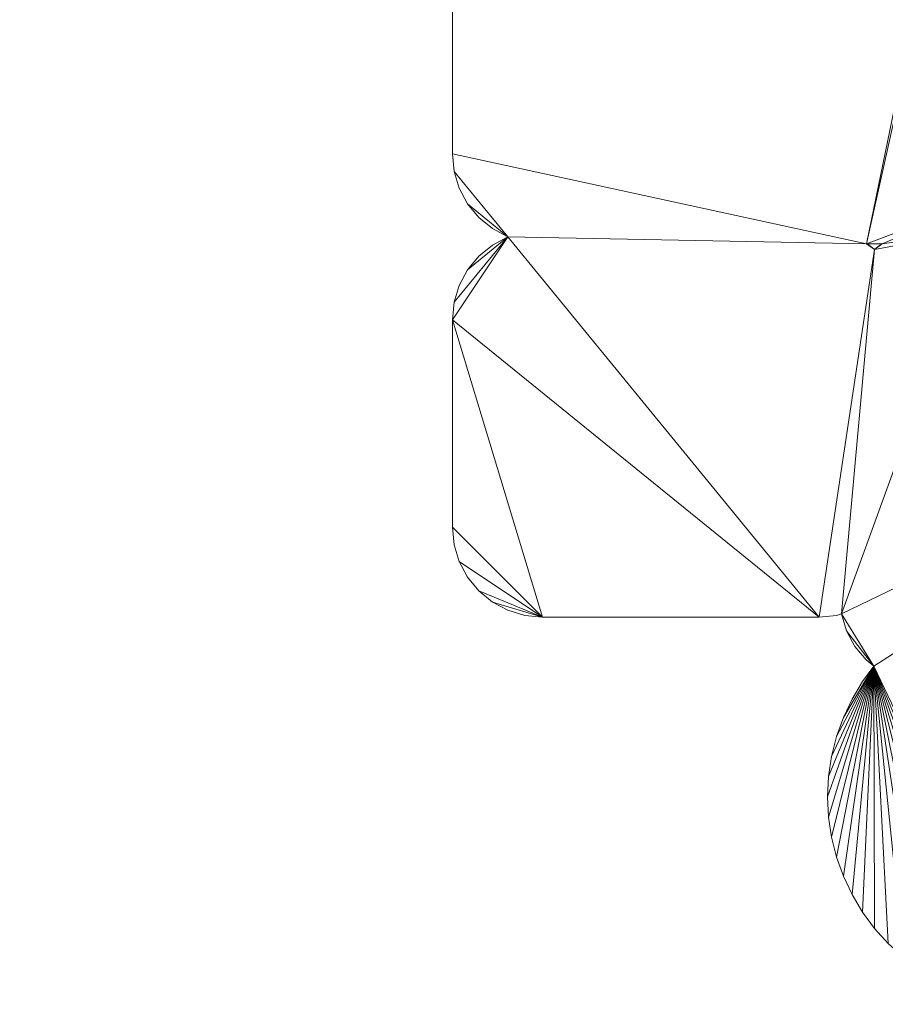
# Model space of a CAD drawing. Header units: millimetres. Extents: x -38221 to 49500, y -52000 to 43639.
# Tile 5 of 17: x 37161 to 43417, y -30500 to -23381. Entities that reach past the tile are written whole.
import ezdxf

# ---------------------------------------------------------------- set-up
doc = ezdxf.new("R2010")
doc.units = ezdxf.units.MM
doc.layers.add('A-MASS-____-OTLN', color=70, linetype='Continuous', lineweight=9)

msp = doc.modelspace()

# ---------------------------------------------------------------- meshes
at = {"layer": 'A-MASS-____-OTLN', "transparency": 33554560}
mesh = msp.add_polyface(dxfattribs=at)
corners = [(21875.3, -14693.2, 3200), (18886.6, -14693.2, 3200), (22096, -11025.3, 3200), (25662.8, -7458.5, 3200), (25662.8, -14873, 3200), (25675.3, -14999.8, 3200), (25712.3, -15121.7, 3200), (25772.3, -15234.1, 3200), (25853.2, -15332.6, 3200), (25951.7, -15413.4, 3200), (26064.1, -15473.5, 3200), (26186, -15510.5, 3200), (26312.8, -15523, 3200), (34058.8, -15523, 3200), (34185.6, -15510.5, 3200), (34307.5, -15473.5, 3200), (34419.9, -15413.4, 3200), (34518.4, -15332.6, 3200), (34599.2, -15234.1, 3200), (34659.3, -15121.7, 3200), (34696.3, -14999.8, 3200), (34708.8, -14873, 3200), (34708.8, -10585.9, 3200), (34732, -10593, 3200), (34858.8, -10605.4, 3200), (37687.2, -10605.4, 3200), (37814, -10593, 3200), (37935.9, -10556, 3200), (38048.3, -10495.9, 3200), (38146.8, -10415.1, 3200), (38227.7, -10316.6, 3200), (38287.7, -10204.2, 3200), (38324.7, -10082.3, 3200), (38337.2, -9955.4, 3200), (38337.2, -7458.5, 3200), (41904, -11025.3, 3200), (45191.4, -14782.3, 3200), (45574.1, -15803, 3200), (45484.9, -15811.8, 3200), (45363, -15848.8, 3200), (45250.6, -15908.8, 3200), (45211.7, -15940.7, 3200), (45172.9, -15908.8, 3200), (45060.5, -15848.8, 3200), (44938.6, -15811.8, 3200), (44811.7, -15799.3, 3200), (40938.8, -15799.3, 3200), (40812, -15811.8, 3200), (40690, -15848.8, 3200), (40577.6, -15908.8, 3200), (40479.1, -15989.7, 3200), (40398.3, -16088.2, 3200), (40338.2, -16200.6, 3200), (40301.3, -16322.5, 3200), (40288.8, -16449.3, 3200), (40288.8, -20322.3, 3200), (40301.3, -20449.1, 3200), (40338.2, -20571, 3200), (40398.3, -20683.4, 3200), (40479.1, -20781.9, 3200), (40577.6, -20862.7, 3200), (40689, -20922.3, 3200), (40577.6, -20981.8, 3200), (40479.1, -21062.7, 3200), (40398.3, -21161.2, 3200), (40338.2, -21273.5, 3200), (40301.3, -21395.5, 3200), (40288.8, -21522.3, 3200), (40288.8, -24350.7, 3200), (40301.3, -24477.5, 3200), (40338.2, -24599.4, 3200), (40398.3, -24711.8, 3200), (40479.1, -24810.3, 3200), (40577.6, -24891.2, 3200), (40689, -24950.7, 3200), (40577.6, -25010.2, 3200), (40479.1, -25091.1, 3200), (40398.3, -25189.6, 3200), (40338.2, -25302, 3200), (40301.3, -25423.9, 3200), (40288.8, -25550.7, 3200), (40288.8, -27050.7, 3200), (40301.3, -27177.5, 3200), (40338.2, -27299.4, 3200), (40398.3, -27411.8, 3200), (40479.1, -27510.3, 3200), (40577.6, -27591.2, 3200), (40690, -27651.2, 3200), (40812, -27688.2, 3200), (40938.8, -27700.7, 3200), (42938.8, -27700.7, 3200), (43065.6, -27688.2, 3200), (43101.2, -27677.4, 3200), (43138.2, -27799.4, 3200), (43198.3, -27911.8, 3200), (43279.1, -28010.3, 3200), (43334.8, -28056, 3200), (43252.8, -28166.6, 3200), (43177.1, -28292.9, 3200), (43114.2, -28426, 3200), (43064.6, -28564.6, 3200), (43028.8, -28707.4, 3200), (43007.2, -28853, 3200), (43000, -29000, 3200), (43007.2, -29147, 3200), (43028.8, -29292.6, 3200), (43064.6, -29435.4, 3200), (43114.2, -29574, 3200), (43177.1, -29707.1, 3200), (43252.8, -29833.4, 3200), (43340.5, -29951.6, 3200), (43439.3, -30060.7, 3200), (43548.4, -30159.5, 3200), (43666.6, -30247.2, 3200), (43792.9, -30322.9, 3200), (43926, -30385.8, 3200), (44064.6, -30435.4, 3200), (44207.4, -30471.2, 3200), (44353, -30492.8, 3200), (44500, -30500, 3200), (47000, -30500, 3200), (47143.9, -30493.1, 3200), (47286.5, -30472.4, 3200), (47426.4, -30438.1, 3200), (47562.4, -30390.6, 3200), (47693.2, -30330.2, 3200), (47817.6, -30257.6, 3200), (47934.5, -30173.3, 3200), (48042.7, -30078.3, 3200), (48141.4, -29973.3, 3200), (48229.5, -29859.3, 3200), (48306.2, -29737.4, 3200), (48371, -29608.7, 3200), (48423, -29474.3, 3200), (49423, -26474.3, 3200), (49465.6, -26319.3, 3200), (49491.4, -26160.6, 3200), (49500, -26000, 3200), (49500, -18000, 3200), (49494, -17865.6, 3200), (49475.9, -17732.4, 3200), (49446, -17601.2, 3200), (49404.5, -17473.3, 3200), (47904.5, -13473.3, 3200), (47851.5, -13349.2, 3200), (47787.5, -13230.3, 3200), (47713.1, -13117.7, 3200), (47628.9, -13012.2, 3200), (44128.9, -9012.2, 3200), (44060.7, -8939.3, 3200), (40060.7, -4939.3, 3200), (39962.5, -4849.5, 3200), (39856.7, -4768.7, 3200), (39744.2, -4697.6, 3200), (36244.2, -2697.6, 3200), (36118.3, -2633.3, 3200), (35986.8, -2581.2, 3200), (35851, -2541.7, 3200), (35712.1, -2515.1, 3200), (32212.1, -2015.1, 3200), (32070.9, -2001.7, 3200), (31929.1, -2001.7, 3200), (31787.9, -2015.1, 3200), (28287.9, -2515.1, 3200), (28149, -2541.7, 3200), (28013.2, -2581.2, 3200), (27881.7, -2633.3, 3200), (27755.8, -2697.6, 3200), (24255.8, -4697.6, 3200), (24143.3, -4768.7, 3200), (24037.5, -4849.5, 3200), (23939.3, -4939.3, 3200), (19939.3, -8939.3, 3200), (19871.1, -9012.2, 3200), (16371.1, -13012.2, 3200), (16286.9, -13117.7, 3200), (16212.5, -13230.3, 3200), (16148.5, -13349.2, 3200), (16095.5, -13473.3, 3200), (14595.5, -17473.3, 3200), (14554, -17601.2, 3200), (14524.1, -17732.4, 3200), (14506, -17865.6, 3200), (14500, -18000, 3200), (14500, -26000, 3200), (14508.6, -26160.6, 3200), (14534.4, -26319.3, 3200), (14577, -26474.3, 3200), (15577, -29474.3, 3200), (15629, -29608.7, 3200), (15693.8, -29737.4, 3200), (15770.5, -29859.3, 3200), (15858.6, -29973.3, 3200), (15957.3, -30078.3, 3200), (16065.5, -30173.3, 3200), (16182.4, -30257.6, 3200), (16306.8, -30330.2, 3200), (16437.6, -30390.6, 3200), (16573.6, -30438.1, 3200), (16713.5, -30472.4, 3200), (16856.1, -30493.1, 3200), (17000, -30500, 3200), (19500, -30500, 3200), (19647, -30492.8, 3200), (19792.6, -30471.2, 3200), (19935.4, -30435.4, 3200), (20074, -30385.8, 3200), (20207.1, -30322.9, 3200), (20333.4, -30247.2, 3200), (20451.6, -30159.5, 3200), (20560.7, -30060.7, 3200), (20659.5, -29951.6, 3200), (20747.2, -29833.4, 3200), (20822.9, -29707.1, 3200), (20885.8, -29574, 3200), (20935.4, -29435.4, 3200), (20971.2, -29292.6, 3200), (20992.8, -29147, 3200), (21000, -29000, 3200), (20992.8, -28853, 3200), (20979.1, -28760.8, 3200), (20989.4, -28656.8, 3200), (20989.4, -25192.7, 3200), (20976.9, -25065.9, 3200), (20939.9, -24943.9, 3200), (20879.8, -24831.6, 3200), (20799, -24733.1, 3200), (20700.5, -24652.2, 3200), (20588.1, -24592.2, 3200), (20466.2, -24555.2, 3200), (20339.4, -24542.7, 3200), (19668, -24542.7, 3200), (19685.9, -24533.1, 3200), (19784.4, -24452.3, 3200), (19865.2, -24353.8, 3200), (19925.3, -24241.4, 3200), (19948.3, -24165.6, 3200), (19997.9, -24180.7, 3200), (20124.7, -24193.2, 3200), (22124.7, -24193.2, 3200), (22251.6, -24180.7, 3200), (22373.5, -24143.7, 3200), (22485.9, -24083.7, 3200), (22584.4, -24002.8, 3200), (22665.2, -23904.3, 3200), (22725.3, -23791.9, 3200), (22762.3, -23670, 3200), (22774.7, -23543.2, 3200), (22774.7, -21543.2, 3200), (22762.3, -21416.4, 3200), (22725.3, -21294.5, 3200), (22665.2, -21182.1, 3200), (22584.4, -21083.6, 3200), (22485.9, -21002.7, 3200), (22373.5, -20942.7, 3200), (22251.6, -20905.7, 3200), (22203.9, -20901, 3200), (22236.4, -20883.7, 3200), (22334.9, -20802.8, 3200), (22415.7, -20704.3, 3200), (22475.8, -20591.9, 3200), (22512.8, -20470, 3200), (22525.3, -20343.2, 3200), (22525.3, -15343.2, 3200), (22512.8, -15216.4, 3200), (22475.8, -15094.5, 3200), (22415.7, -14982.1, 3200), (22334.9, -14883.6, 3200), (22236.4, -14802.7, 3200), (22124, -14742.7, 3200), (22002.1, -14705.7, 3200), (19724.7, -21034.7, 3200), (19685.9, -21002.7, 3200), (19668, -20993.2, 3200), (19781.5, -20993.2, 3200), (19763.6, -21002.7, 3200), (45611.7, -19548.8, 3200), (46500, -19548.8, 3200), (46500, -20872.3, 3200), (45155, -20872.3, 3200), (45172.9, -20862.7, 3200), (45271.4, -20781.9, 3200), (45352.2, -20683.4, 3200), (45412.3, -20571, 3200), (45449.3, -20449.1, 3200), (45461.7, -20322.3, 3200), (45461.7, -19529.3, 3200), (45484.9, -19536.3, 3200), (44567.2, -24621.8, 3200), (46500, -24621.8, 3200), (46500, -25756.6, 3200), (46388.8, -26090.3, 3200), (46388.8, -25550.7, 3200), (46376.3, -25423.9, 3200), (46339.3, -25302, 3200), (46279.2, -25189.6, 3200), (46198.4, -25091.1, 3200), (46099.9, -25010.2, 3200), (45987.5, -24950.2, 3200), (45865.6, -24913.2, 3200), (45738.8, -24900.7, 3200), (44110.5, -24900.7, 3200), (44128.3, -24891.2, 3200), (44226.8, -24810.3, 3200), (44307.6, -24711.8, 3200), (44367.7, -24599.4, 3200), (44371.1, -24588.3, 3200), (44440.4, -24609.3, 3200), (43395.5, -25000.7, 3200), (43377.6, -25010.2, 3200), (43338.8, -25042.2, 3200), (43299.9, -25010.2, 3200), (43282, -25000.7, 3200), (44206.1, -20981.8, 3200), (44167.2, -21013.7, 3200), (44128.3, -20981.8, 3200), (44110.5, -20972.3, 3200), (44223.9, -20972.3, 3200), (32000, -5015.2, 3200), (35004.4, -5444.4, 3200), (36811.4, -6477, 3200), (34858.8, -6477, 3200), (34732, -6489.5, 3200), (34610, -6526.5, 3200), (34497.6, -6586.6, 3200), (34458.8, -6618.5, 3200), (34419.9, -6586.6, 3200), (34307.5, -6526.5, 3200), (34185.6, -6489.5, 3200), (34058.8, -6477, 3200), (27188.6, -6477, 3200), (28995.6, -5444.4, 3200)]
mesh.append_faces([[corners[k] for k in face] for face in [(193, 191, 192), (236, 233, 234, 235), (96, 93, 94, 95), (312, 310, 311), (130, 128, 129), (63, 61, 62), (33, 30, 31, 32)]], dxfattribs={"vtx0": -1})
mesh.append_faces([[corners[k] for k in face] for face in [(184, 273, 183), (173, 2, 172), (155, 158, 154), (329, 325, 328), (116, 96, 115), (306, 301, 304, 305)]], dxfattribs={"vtx0": -1, "vtx1": -1})
mesh.append_faces([[corners[k] for k in face] for face in [(179, 273, 1), (4, 22, 330, 3), (308, 301, 306, 312), (290, 134, 137, 289), (92, 291, 301), (67, 316, 61), (55, 61, 316, 54), (285, 317, 279, 284), (314, 312, 306), (45, 286, 41, 44), (277, 142, 37)]], dxfattribs={"vtx0": -1, "vtx1": -1, "vtx2": -1})
mesh.append_faces([[corners[k] for k in face] for face in [(231, 273, 184, 187), (273, 231, 236, 271), (256, 274, 238, 248), (3, 330, 168, 171), (24, 321, 325, 22), (312, 74, 90, 310), (310, 92, 301, 308), (153, 320, 34, 150)]], dxfattribs={"vtx0": -1, "vtx1": -1, "vtx2": -1, "vtx3": -1})
mesh.append_faces([[corners[k] for k in face] for face in [(247, 239, 242, 243), (274, 256, 262, 263), (1, 174, 178, 179), (22, 325, 329, 330), (319, 154, 158, 159), (74, 312, 68, 69), (312, 316, 67, 68), (286, 54, 316, 317), (279, 314, 288, 289)]], dxfattribs={"vtx0": -1, "vtx1": -1, "vtx3": -1})
mesh.append_faces([[corners[k] for k in face] for face in [(221, 201, 202, 220), (231, 221, 222), (220, 216, 217), (248, 238, 239, 247), (4, 8, 9), (3, 171, 172, 2), (13, 21, 22, 12), (325, 321, 322), (24, 320, 321), (154, 319, 320, 153), (291, 119, 120), (132, 126, 127, 131), (131, 127, 128, 130), (133, 125, 126, 132), (292, 297, 298), (291, 133, 134, 290), (33, 29, 30), (143, 36, 37, 142), (36, 147, 148)]], dxfattribs={"vtx0": -1, "vtx2": -1})
mesh.append_faces([[corners[k] for k in face] for face in [(188, 200, 201, 221), (231, 187, 188, 221), (1, 273, 274, 263), (4, 11, 12, 22), (163, 166, 167, 331), (320, 24, 25, 33), (25, 28, 29, 33), (74, 79, 80, 90), (96, 118, 119, 291), (41, 276, 277, 37), (143, 146, 147, 36)]], dxfattribs={"vtx0": -1, "vtx2": -1, "vtx3": -1})
mesh.append_faces([[corners[k] for k in face] for face in [(188, 197, 198, 199), (220, 202, 203, 204), (220, 208, 209, 210), (220, 210, 211, 212), (220, 212, 213, 214), (220, 214, 215, 216), (256, 260, 261, 262), (263, 270, 0, 1), (21, 13, 14, 15), (21, 15, 16, 17), (21, 17, 18, 19), (96, 101, 102, 103), (96, 103, 104, 105), (96, 99, 100, 101), (96, 105, 106, 107), (96, 109, 110, 111), (96, 113, 114, 115), (133, 121, 122, 123), (133, 123, 124, 125), (292, 295, 296, 297), (74, 69, 70, 71), (61, 55, 56, 57), (61, 57, 58, 59), (279, 281, 282, 283)]], dxfattribs={"vtx0": -1, "vtx3": -1})
mesh.append_faces([[corners[k] for k in face] for face in [(272, 273, 271), (226, 227, 224, 225), (98, 99, 96, 97), (76, 77, 74, 75)]], dxfattribs={"vtx1": -1})
mesh.append_faces([[corners[k] for k in face] for face in [(196, 197, 188, 195), (205, 206, 220, 204), (207, 208, 220, 206), (199, 200, 188), (188, 189, 195), (230, 231, 222, 229), (252, 253, 256, 251), (259, 260, 256, 258), (243, 244, 247), (250, 251, 256, 249), (248, 249, 256), (267, 268, 263, 266), (10, 11, 4, 9), (7, 8, 4, 6), (174, 175, 178), (269, 270, 263, 268), (108, 109, 96, 107), (84, 85, 89, 83), (78, 79, 74, 77), (85, 86, 89), (117, 118, 96, 116), (112, 113, 96, 111), (66, 67, 61, 65), (64, 65, 61, 63), (33, 34, 320), (50, 51, 54, 49), (48, 49, 54, 47), (285, 286, 317), (283, 284, 279), (45, 46, 286), (141, 142, 138), (137, 138, 278)]], dxfattribs={"vtx1": -1, "vtx2": -1})
mesh.append_faces([[corners[k] for k in face] for face in [(179, 180, 183, 273), (318, 319, 159, 162), (92, 93, 96, 291), (120, 121, 133, 291), (46, 47, 54, 286), (277, 278, 138, 142), (278, 279, 289, 137)]], dxfattribs={"vtx1": -1, "vtx2": -1, "vtx3": -1})
mesh.append_faces([[corners[k] for k in face] for face in [(194, 195, 189, 190), (190, 191, 193, 194), (227, 228, 223, 224), (228, 229, 222, 223), (1, 2, 173, 174), (167, 168, 330, 331), (331, 318, 162, 163), (89, 90, 80, 81), (300, 301, 291, 292), (149, 150, 34, 35), (148, 149, 35, 36)]], dxfattribs={"vtx1": -1, "vtx3": -1})
mesh.append_faces([[corners[k] for k in face] for face in [(185, 186, 187, 184), (218, 219, 220, 217), (254, 255, 256, 253), (256, 257, 258), (245, 246, 247, 244), (181, 182, 183, 180), (4, 5, 6), (176, 177, 178, 175), (323, 324, 325, 322), (19, 20, 21), (22, 23, 24), (156, 157, 158, 155), (87, 88, 89, 86), (72, 73, 74, 71), (308, 309, 310), (59, 60, 61), (151, 152, 153, 150), (52, 53, 54, 51), (279, 280, 281), (37, 38, 39)]], dxfattribs={"vtx2": -1})
mesh.append_faces([[corners[k] for k in face] for face in [(231, 232, 233, 236), (274, 275, 271, 238), (236, 237, 238, 271), (81, 82, 83, 89), (90, 91, 92, 310), (298, 299, 300, 292), (314, 315, 316, 312), (306, 307, 288, 314), (317, 313, 314, 279), (286, 287, 276, 41), (39, 40, 41, 37)]], dxfattribs={"vtx2": -1, "vtx3": -1})
mesh.append_faces([[corners[k] for k in face] for face in [(239, 240, 241, 242), (263, 264, 265, 266), (168, 169, 170, 171), (325, 326, 327, 328), (25, 26, 27, 28), (163, 164, 165, 166), (159, 160, 161, 162), (134, 135, 136, 137), (292, 293, 294, 295), (301, 302, 303, 304), (41, 42, 43, 44), (138, 139, 140, 141), (143, 144, 145, 146)]], dxfattribs={"vtx3": -1})
mesh = msp.add_polyface(dxfattribs=at)
corners = [(21875.3, -14693.2), (22002.1, -14705.7), (22124, -14742.7), (22236.4, -14802.7), (22334.9, -14883.6), (22415.7, -14982.1), (22475.8, -15094.5), (22512.8, -15216.4), (22525.3, -15343.2), (22525.3, -20343.2), (22512.8, -20470), (22475.8, -20591.9), (22415.7, -20704.3), (22334.9, -20802.8), (22236.4, -20883.7), (22203.9, -20901), (22251.6, -20905.7), (22373.5, -20942.7), (22485.9, -21002.7), (22584.4, -21083.6), (22665.2, -21182.1), (22725.3, -21294.5), (22762.3, -21416.4), (22774.7, -21543.2), (22774.7, -23543.2), (22762.3, -23670), (22725.3, -23791.9), (22665.2, -23904.3), (22584.4, -24002.8), (22485.9, -24083.7), (22373.5, -24143.7), (22251.6, -24180.7), (22124.7, -24193.2), (20124.7, -24193.2), (19997.9, -24180.7), (19948.3, -24165.6), (19925.3, -24241.4), (19865.2, -24353.8), (19784.4, -24452.3), (19685.9, -24533.1), (19668, -24542.7), (20339.4, -24542.7), (20466.2, -24555.2), (20588.1, -24592.2), (20700.5, -24652.2), (20799, -24733.1), (20879.8, -24831.6), (20939.9, -24943.9), (20976.9, -25065.9), (20989.4, -25192.7), (20989.4, -28656.8), (20979.1, -28760.8), (20992.8, -28853), (21000, -29000), (20992.8, -29147), (20971.2, -29292.6), (20935.4, -29435.4), (20885.8, -29574), (20822.9, -29707.1), (20747.2, -29833.4), (20659.5, -29951.6), (20560.7, -30060.7), (20451.6, -30159.5), (20333.4, -30247.2), (20207.1, -30322.9), (20074, -30385.8), (19935.4, -30435.4), (19792.6, -30471.2), (19647, -30492.8), (19500, -30500), (17000, -30500), (16856.1, -30493.1), (16713.5, -30472.4), (16573.6, -30438.1), (16437.6, -30390.6), (16306.8, -30330.2), (16182.4, -30257.6), (16065.5, -30173.3), (15957.3, -30078.3), (15858.6, -29973.3), (15770.5, -29859.3), (15693.8, -29737.4), (15629, -29608.7), (15577, -29474.3), (14577, -26474.3), (14534.4, -26319.3), (14508.6, -26160.6), (14500, -26000), (14500, -18000), (14506, -17865.6), (14524.1, -17732.4), (14554, -17601.2), (14595.5, -17473.3), (16095.5, -13473.3), (16148.5, -13349.2), (16212.5, -13230.3), (16286.9, -13117.7), (16371.1, -13012.2), (19871.1, -9012.2), (19939.3, -8939.3), (23939.3, -4939.3), (24037.5, -4849.5), (24143.3, -4768.7), (24255.8, -4697.6), (27755.8, -2697.6), (27881.7, -2633.3), (28013.2, -2581.2), (28149, -2541.7), (28287.9, -2515.1), (31787.9, -2015.1), (31929.1, -2001.7), (32070.9, -2001.7), (32212.1, -2015.1), (35712.1, -2515.1), (35851, -2541.7), (35986.8, -2581.2), (36118.3, -2633.3), (36244.2, -2697.6), (39744.2, -4697.6), (39856.7, -4768.7), (39962.5, -4849.5), (40060.7, -4939.3), (44060.7, -8939.3), (44128.9, -9012.2), (47628.9, -13012.2), (47713.1, -13117.7), (47787.5, -13230.3), (47851.5, -13349.2), (47904.5, -13473.3), (49404.5, -17473.3), (49446, -17601.2), (49475.9, -17732.4), (49494, -17865.6), (49500, -18000), (49500, -26000), (49491.4, -26160.6), (49465.6, -26319.3), (49423, -26474.3), (48423, -29474.3), (48371, -29608.7), (48306.2, -29737.4), (48229.5, -29859.3), (48141.4, -29973.3), (48042.7, -30078.3), (47934.5, -30173.3), (47817.6, -30257.6), (47693.2, -30330.2), (47562.4, -30390.6), (47426.4, -30438.1), (47286.5, -30472.4), (47143.9, -30493.1), (47000, -30500), (44500, -30500), (44353, -30492.8), (44207.4, -30471.2), (44064.6, -30435.4), (43926, -30385.8), (43792.9, -30322.9), (43666.6, -30247.2), (43548.4, -30159.5), (43439.3, -30060.7), (43340.5, -29951.6), (43252.8, -29833.4), (43177.1, -29707.1), (43114.2, -29574), (43064.6, -29435.4), (43028.8, -29292.6), (43007.2, -29147), (43000, -29000), (43007.2, -28853), (43028.8, -28707.4), (43064.6, -28564.6), (43114.2, -28426), (43177.1, -28292.9), (43252.8, -28166.6), (43334.8, -28056), (43279.1, -28010.3), (43198.3, -27911.8), (43138.2, -27799.4), (43101.2, -27677.4), (43065.6, -27688.2), (42938.8, -27700.7), (40938.8, -27700.7), (40812, -27688.2), (40690, -27651.2), (40577.6, -27591.2), (40479.1, -27510.3), (40398.3, -27411.8), (40338.2, -27299.4), (40301.3, -27177.5), (40288.8, -27050.7), (40288.8, -25550.7), (40301.3, -25423.9), (40338.2, -25302), (40398.3, -25189.6), (40479.1, -25091.1), (40577.6, -25010.2), (40689, -24950.7), (40577.6, -24891.2), (40479.1, -24810.3), (40398.3, -24711.8), (40338.2, -24599.4), (40301.3, -24477.5), (40288.8, -24350.7), (40288.8, -21522.3), (40301.3, -21395.5), (40338.2, -21273.5), (40398.3, -21161.2), (40479.1, -21062.7), (40577.6, -20981.8), (40689, -20922.3), (40577.6, -20862.7), (40479.1, -20781.9), (40398.3, -20683.4), (40338.2, -20571), (40301.3, -20449.1), (40288.8, -20322.3), (40288.8, -16449.3), (40301.3, -16322.5), (40338.2, -16200.6), (40398.3, -16088.2), (40479.1, -15989.7), (40577.6, -15908.8), (40690, -15848.8), (40812, -15811.8), (40938.8, -15799.3), (44811.7, -15799.3), (44938.6, -15811.8), (45060.5, -15848.8), (45172.9, -15908.8), (45211.7, -15940.7), (45250.6, -15908.8), (45363, -15848.8), (45484.9, -15811.8), (45574.1, -15803), (45191.4, -14782.3), (41904, -11025.3), (38337.2, -7458.5), (38337.2, -9955.4), (38324.7, -10082.3), (38287.7, -10204.2), (38227.7, -10316.6), (38146.8, -10415.1), (38048.3, -10495.9), (37935.9, -10556), (37814, -10593), (37687.2, -10605.4), (34858.8, -10605.4), (34732, -10593), (34708.8, -10585.9), (34708.8, -14873), (34696.3, -14999.8), (34659.3, -15121.7), (34599.2, -15234.1), (34518.4, -15332.6), (34419.9, -15413.4), (34307.5, -15473.5), (34185.6, -15510.5), (34058.8, -15523), (26312.8, -15523), (26186, -15510.5), (26064.1, -15473.5), (25951.7, -15413.4), (25853.2, -15332.6), (25772.3, -15234.1), (25712.3, -15121.7), (25675.3, -14999.8), (25662.8, -14873), (25662.8, -7458.5), (22096, -11025.3), (18886.6, -14693.2), (19724.7, -21034.7), (19763.6, -21002.7), (19781.5, -20993.2), (19668, -20993.2), (19685.9, -21002.7), (45611.7, -19548.8), (45484.9, -19536.3), (45461.7, -19529.3), (45461.7, -20322.3), (45449.3, -20449.1), (45412.3, -20571), (45352.2, -20683.4), (45271.4, -20781.9), (45172.9, -20862.7), (45155, -20872.3), (46500, -20872.3), (46500, -19548.8), (44567.2, -24621.8), (44440.4, -24609.3), (44371.1, -24588.3), (44367.7, -24599.4), (44307.6, -24711.8), (44226.8, -24810.3), (44128.3, -24891.2), (44110.5, -24900.7), (45738.8, -24900.7), (45865.6, -24913.2), (45987.5, -24950.2), (46099.9, -25010.2), (46198.4, -25091.1), (46279.2, -25189.6), (46339.3, -25302), (46376.3, -25423.9), (46388.8, -25550.7), (46388.8, -26090.3), (46500, -25756.6), (46500, -24621.8), (43395.5, -25000.7), (43282, -25000.7), (43299.9, -25010.2), (43338.8, -25042.2), (43377.6, -25010.2), (44206.1, -20981.8), (44223.9, -20972.3), (44110.5, -20972.3), (44128.3, -20981.8), (44167.2, -21013.7), (32000, -5015.2), (28995.6, -5444.4), (27188.6, -6477), (34058.8, -6477), (34185.6, -6489.5), (34307.5, -6526.5), (34419.9, -6586.6), (34458.8, -6618.5), (34497.6, -6586.6), (34610, -6526.5), (34732, -6489.5), (34858.8, -6477), (36811.4, -6477), (35004.4, -5444.4)]
mesh.append_faces([[corners[k] for k in face] for face in [(298, 296, 297), (175, 172, 173, 174), (285, 282, 283, 284), (232, 230, 231), (210, 207, 208, 209), (80, 78, 79), (246, 244, 245), (103, 100, 101, 102)]], dxfattribs={"vtx0": -1})
mesh.append_faces([[corners[k] for k in face] for face in [(179, 175, 178), (172, 175, 171), (192, 197, 191), (124, 235, 123), (66, 51, 65), (40, 35, 38, 39), (262, 267, 261), (105, 108, 104), (98, 270, 97)]], dxfattribs={"vtx0": -1, "vtx1": -1})
mesh.append_faces([[corners[k] for k in face] for face in [(305, 138, 151), (203, 309, 197, 202), (295, 179, 311), (285, 288, 317), (234, 129, 287), (286, 134, 307), (204, 315, 309, 203), (216, 315, 210, 215), (217, 278, 315, 216), (118, 237, 330, 117), (273, 15, 33), (329, 247, 325, 328), (321, 325, 249, 320), (92, 270, 274), (93, 97, 270, 92)]], dxfattribs={"vtx0": -1, "vtx1": -1, "vtx2": -1})
mesh.append_faces([[corners[k] for k in face] for face in [(308, 290, 295, 311), (179, 295, 305, 175), (309, 311, 181, 197), (274, 35, 40, 87), (103, 320, 268, 100)]], dxfattribs={"vtx0": -1, "vtx1": -1, "vtx2": -1, "vtx3": -1})
mesh.append_faces([[corners[k] for k in face] for face in [(134, 137, 306, 307), (230, 278, 226, 227), (210, 315, 204, 205), (237, 118, 121, 122), (320, 249, 267, 268)]], dxfattribs={"vtx0": -1, "vtx1": -1, "vtx3": -1})
mesh.append_faces([[corners[k] for k in face] for face in [(175, 156, 157), (296, 304, 305, 295), (182, 190, 191), (236, 122, 123, 235), (122, 236, 237), (217, 224, 225), (69, 50, 51, 68), (49, 42, 43, 48), (44, 47, 48, 43), (82, 76, 77, 81), (81, 77, 78, 80), (83, 75, 76, 82), (274, 87, 88), (258, 249, 250, 257), (330, 246, 247, 329), (325, 321, 322), (273, 8, 9), (320, 103, 104, 319), (93, 96, 97)]], dxfattribs={"vtx0": -1, "vtx2": -1})
mesh.append_faces([[corners[k] for k in face] for face in [(305, 151, 152, 175), (290, 308, 309, 317), (330, 237, 238, 246), (238, 241, 242, 246), (40, 49, 50, 83), (15, 22, 23, 33), (24, 28, 29, 32), (50, 69, 70, 83), (40, 83, 84, 87), (117, 330, 331, 113), (249, 258, 259, 267), (88, 91, 92, 274)]], dxfattribs={"vtx0": -1, "vtx2": -1, "vtx3": -1})
mesh.append_faces([[corners[k] for k in face] for face in [(138, 145, 146, 147), (138, 147, 148, 149), (138, 149, 150, 151), (175, 154, 155, 156), (175, 159, 160, 161), (175, 161, 162, 163), (175, 163, 164, 165), (175, 169, 170, 171), (285, 280, 281, 282), (197, 200, 201, 202), (210, 205, 206, 207), (217, 222, 223, 224), (51, 55, 56, 57), (51, 57, 58, 59), (51, 59, 60, 61), (15, 10, 11, 12), (51, 63, 64, 65), (83, 71, 72, 73), (83, 73, 74, 75), (267, 259, 260, 261)]], dxfattribs={"vtx0": -1, "vtx3": -1})
mesh.append_faces([[corners[k] for k in face] for face in [(184, 185, 182, 183), (219, 220, 217, 218), (52, 53, 51), (17, 18, 15, 16)]], dxfattribs={"vtx1": -1})
mesh.append_faces([[corners[k] for k in face] for face in [(153, 154, 175, 152), (158, 159, 175, 157), (138, 139, 145), (300, 301, 304, 299), (166, 167, 175, 165), (168, 169, 175, 167), (185, 186, 182), (187, 188, 182, 186), (193, 194, 197, 192), (214, 215, 210, 213), (221, 222, 217, 220), (54, 55, 51, 53), (27, 28, 24, 26), (21, 22, 15, 20), (19, 20, 15, 18), (67, 68, 51, 66), (62, 63, 51, 61), (70, 71, 83), (41, 42, 49, 40), (243, 244, 246, 242), (254, 255, 250, 253), (256, 257, 250, 255), (116, 117, 113), (263, 264, 267, 262), (4, 5, 8, 3), (2, 3, 8, 1), (0, 1, 8, 270)]], dxfattribs={"vtx1": -1, "vtx2": -1})
mesh.append_faces([[corners[k] for k in face] for face in [(298, 299, 304, 296), (181, 182, 191, 197), (287, 276, 230, 234), (279, 280, 285, 314), (129, 130, 133, 287), (124, 125, 128, 235), (225, 226, 278, 217), (9, 10, 15, 273), (273, 274, 270, 8), (318, 319, 109, 112), (108, 109, 319, 104)]], dxfattribs={"vtx1": -1, "vtx2": -1, "vtx3": -1})
mesh.append_faces([[corners[k] for k in face] for face in [(143, 144, 140, 141), (144, 145, 139, 140), (137, 138, 305, 306), (133, 134, 286, 287), (285, 286, 307, 288), (278, 279, 314, 315), (128, 129, 234, 235), (32, 33, 23, 24), (112, 113, 331, 318), (99, 100, 268, 269), (98, 99, 269, 270)]], dxfattribs={"vtx1": -1, "vtx3": -1})
mesh.append_faces([[corners[k] for k in face] for face in [(141, 142, 143), (135, 136, 137, 134), (302, 303, 304, 301), (293, 294, 295, 292), (311, 312, 308), (309, 310, 311), (195, 196, 197, 194), (131, 132, 133, 130), (126, 127, 128, 125), (228, 229, 230, 227), (30, 31, 32, 29), (45, 46, 47, 44), (24, 25, 26), (13, 14, 15, 12), (323, 324, 325, 322), (106, 107, 108, 105), (265, 266, 267, 264), (6, 7, 8, 5)]], dxfattribs={"vtx2": -1})
mesh.append_faces([[corners[k] for k in face] for face in [(179, 180, 181, 311), (188, 189, 190, 182), (276, 277, 278, 230), (288, 289, 290, 317), (290, 291, 292, 295), (317, 313, 314, 285), (232, 233, 234, 230), (315, 316, 317, 309), (33, 34, 35, 271), (271, 272, 273, 33), (274, 275, 271, 35), (247, 248, 249, 325)]], dxfattribs={"vtx2": -1, "vtx3": -1})
mesh.append_faces([[corners[k] for k in face] for face in [(175, 176, 177, 178), (197, 198, 199, 200), (210, 211, 212, 213), (238, 239, 240, 241), (118, 119, 120, 121), (35, 36, 37, 38), (84, 85, 86, 87), (250, 251, 252, 253), (325, 326, 327, 328), (113, 114, 115, 116), (109, 110, 111, 112), (88, 89, 90, 91), (93, 94, 95, 96)]], dxfattribs={"vtx3": -1})
mesh = msp.add_polyface(dxfattribs=at)
corners = [(40288.8, -24350.7, 3200), (40288.8, -21522.3, 3200), (40288.8, -21522.3), (40288.8, -24350.7)]
mesh.append_faces([[corners[k] for k in face] for face in [(0, 1, 2, 3)]])
mesh = msp.add_polyface(dxfattribs=at)
corners = [(40301.3, -24477.5, 3200), (40288.8, -24350.7, 3200), (40288.8, -24350.7), (40301.3, -24477.5)]
mesh.append_faces([[corners[k] for k in face] for face in [(3, 0, 1, 2)]])
mesh = msp.add_polyface(dxfattribs=at)
corners = [(40338.2, -24599.4, 3200), (40301.3, -24477.5, 3200), (40301.3, -24477.5), (40338.2, -24599.4)]
mesh.append_faces([[corners[k] for k in face] for face in [(3, 0, 1, 2)]])
mesh = msp.add_polyface(dxfattribs=at)
corners = [(40398.3, -24711.8, 3200), (40338.2, -24599.4, 3200), (40338.2, -24599.4), (40398.3, -24711.8)]
mesh.append_faces([[corners[k] for k in face] for face in [(3, 0, 1, 2)]])
mesh = msp.add_polyface(dxfattribs=at)
corners = [(40479.1, -24810.3, 3200), (40398.3, -24711.8, 3200), (40398.3, -24711.8), (40479.1, -24810.3)]
mesh.append_faces([[corners[k] for k in face] for face in [(0, 1, 2, 3)]])
mesh = msp.add_polyface(dxfattribs=at)
corners = [(40577.6, -24891.2, 3200), (40479.1, -24810.3, 3200), (40479.1, -24810.3), (40577.6, -24891.2)]
mesh.append_faces([[corners[k] for k in face] for face in [(3, 0, 1, 2)]])
mesh = msp.add_polyface(dxfattribs=at)
corners = [(40689, -24950.7, 3200), (40577.6, -24891.2, 3200), (40577.6, -24891.2), (40689, -24950.7)]
mesh.append_faces([[corners[k] for k in face] for face in [(0, 1, 2, 3)]])
mesh = msp.add_polyface(dxfattribs=at)
corners = [(40577.6, -25010.2, 3200), (40689, -24950.7, 3200), (40689, -24950.7), (40577.6, -25010.2)]
mesh.append_faces([[corners[k] for k in face] for face in [(0, 1, 2, 3)]])
mesh = msp.add_polyface(dxfattribs=at)
corners = [(40479.1, -25091.1, 3200), (40577.6, -25010.2, 3200), (40577.6, -25010.2), (40479.1, -25091.1)]
mesh.append_faces([[corners[k] for k in face] for face in [(0, 1, 2, 3)]])
mesh = msp.add_polyface(dxfattribs=at)
corners = [(43282, -25000.7, 3200), (43299.9, -25010.2, 3200), (43299.9, -25010.2), (43282, -25000.7)]
mesh.append_faces([[corners[k] for k in face] for face in [(3, 0, 1, 2)]])
mesh = msp.add_polyface(dxfattribs=at)
corners = [(43395.5, -25000.7, 3200), (43282, -25000.7, 3200), (43282, -25000.7), (43395.5, -25000.7)]
mesh.append_faces([[corners[k] for k in face] for face in [(0, 1, 2, 3)]])
mesh = msp.add_polyface(dxfattribs=at)
corners = [(43299.9, -25010.2, 3200), (43338.8, -25042.2, 3200), (43338.8, -25042.2), (43299.9, -25010.2)]
mesh.append_faces([[corners[k] for k in face] for face in [(0, 1, 2, 3)]])
mesh = msp.add_polyface(dxfattribs=at)
corners = [(43338.8, -25042.2, 3200), (43377.6, -25010.2, 3200), (43377.6, -25010.2), (43338.8, -25042.2)]
mesh.append_faces([[corners[k] for k in face] for face in [(0, 1, 2, 3)]])
mesh = msp.add_polyface(dxfattribs=at)
corners = [(43377.6, -25010.2, 3200), (43395.5, -25000.7, 3200), (43395.5, -25000.7), (43377.6, -25010.2)]
mesh.append_faces([[corners[k] for k in face] for face in [(3, 0, 1, 2)]])
mesh = msp.add_polyface(dxfattribs=at)
corners = [(40398.3, -25189.6, 3200), (40479.1, -25091.1, 3200), (40479.1, -25091.1), (40398.3, -25189.6)]
mesh.append_faces([[corners[k] for k in face] for face in [(0, 1, 2, 3)]])
mesh = msp.add_polyface(dxfattribs=at)
corners = [(40338.2, -25302, 3200), (40398.3, -25189.6, 3200), (40398.3, -25189.6), (40338.2, -25302)]
mesh.append_faces([[corners[k] for k in face] for face in [(3, 0, 1, 2)]])
mesh = msp.add_polyface(dxfattribs=at)
corners = [(40301.3, -25423.9, 3200), (40338.2, -25302, 3200), (40338.2, -25302), (40301.3, -25423.9)]
mesh.append_faces([[corners[k] for k in face] for face in [(3, 0, 1, 2)]])
mesh = msp.add_polyface(dxfattribs=at)
corners = [(40288.8, -25550.7, 3200), (40301.3, -25423.9, 3200), (40301.3, -25423.9), (40288.8, -25550.7)]
mesh.append_faces([[corners[k] for k in face] for face in [(3, 0, 1, 2)]])
mesh = msp.add_polyface(dxfattribs=at)
corners = [(40288.8, -27050.7, 3200), (40288.8, -25550.7, 3200), (40288.8, -25550.7), (40288.8, -27050.7)]
mesh.append_faces([[corners[k] for k in face] for face in [(3, 0, 1, 2)]])
mesh = msp.add_polyface(dxfattribs=at)
corners = [(40301.3, -27177.5, 3200), (40288.8, -27050.7, 3200), (40288.8, -27050.7), (40301.3, -27177.5)]
mesh.append_faces([[corners[k] for k in face] for face in [(3, 0, 1, 2)]])
mesh = msp.add_polyface(dxfattribs=at)
corners = [(40338.2, -27299.4, 3200), (40301.3, -27177.5, 3200), (40301.3, -27177.5), (40338.2, -27299.4)]
mesh.append_faces([[corners[k] for k in face] for face in [(3, 0, 1, 2)]])
mesh = msp.add_polyface(dxfattribs=at)
corners = [(40398.3, -27411.8, 3200), (40338.2, -27299.4, 3200), (40338.2, -27299.4), (40398.3, -27411.8)]
mesh.append_faces([[corners[k] for k in face] for face in [(3, 0, 1, 2)]])
mesh = msp.add_polyface(dxfattribs=at)
corners = [(40479.1, -27510.3, 3200), (40398.3, -27411.8, 3200), (40398.3, -27411.8), (40479.1, -27510.3)]
mesh.append_faces([[corners[k] for k in face] for face in [(0, 1, 2, 3)]])
mesh = msp.add_polyface(dxfattribs=at)
corners = [(40577.6, -27591.2, 3200), (40479.1, -27510.3, 3200), (40479.1, -27510.3), (40577.6, -27591.2)]
mesh.append_faces([[corners[k] for k in face] for face in [(0, 1, 2, 3)]])
mesh = msp.add_polyface(dxfattribs=at)
corners = [(40690, -27651.2, 3200), (40577.6, -27591.2, 3200), (40577.6, -27591.2), (40690, -27651.2)]
mesh.append_faces([[corners[k] for k in face] for face in [(3, 0, 1, 2)]])
mesh = msp.add_polyface(dxfattribs=at)
corners = [(40812, -27688.2, 3200), (40690, -27651.2, 3200), (40690, -27651.2), (40812, -27688.2)]
mesh.append_faces([[corners[k] for k in face] for face in [(0, 1, 2, 3)]])
mesh = msp.add_polyface(dxfattribs=at)
corners = [(40938.8, -27700.7, 3200), (40812, -27688.2, 3200), (40812, -27688.2), (40938.8, -27700.7)]
mesh.append_faces([[corners[k] for k in face] for face in [(3, 0, 1, 2)]])
mesh = msp.add_polyface(dxfattribs=at)
corners = [(43065.6, -27688.2, 3200), (42938.8, -27700.7, 3200), (42938.8, -27700.7), (43065.6, -27688.2)]
mesh.append_faces([[corners[k] for k in face] for face in [(0, 1, 2, 3)]])
mesh = msp.add_polyface(dxfattribs=at)
corners = [(43101.2, -27677.4, 3200), (43065.6, -27688.2, 3200), (43065.6, -27688.2), (43101.2, -27677.4)]
mesh.append_faces([[corners[k] for k in face] for face in [(3, 0, 1, 2)]])
mesh = msp.add_polyface(dxfattribs=at)
corners = [(43138.2, -27799.4, 3200), (43101.2, -27677.4, 3200), (43101.2, -27677.4), (43138.2, -27799.4)]
mesh.append_faces([[corners[k] for k in face] for face in [(3, 0, 1, 2)]])
mesh = msp.add_polyface(dxfattribs=at)
corners = [(42938.8, -27700.7, 3200), (40938.8, -27700.7, 3200), (40938.8, -27700.7), (42938.8, -27700.7)]
mesh.append_faces([[corners[k] for k in face] for face in [(0, 1, 2, 3)]])
mesh = msp.add_polyface(dxfattribs=at)
corners = [(43198.3, -27911.8, 3200), (43138.2, -27799.4, 3200), (43138.2, -27799.4), (43198.3, -27911.8)]
mesh.append_faces([[corners[k] for k in face] for face in [(3, 0, 1, 2)]])
mesh = msp.add_polyface(dxfattribs=at)
corners = [(43279.1, -28010.3, 3200), (43198.3, -27911.8, 3200), (43198.3, -27911.8), (43279.1, -28010.3)]
mesh.append_faces([[corners[k] for k in face] for face in [(3, 0, 1, 2)]])
mesh = msp.add_polyface(dxfattribs=at)
corners = [(43334.8, -28056, 3200), (43279.1, -28010.3, 3200), (43279.1, -28010.3), (43334.8, -28056)]
mesh.append_faces([[corners[k] for k in face] for face in [(3, 0, 1, 2)]])
mesh = msp.add_polyface(dxfattribs=at)
corners = [(43252.8, -28166.6, 3200), (43334.8, -28056, 3200), (43334.8, -28056), (43252.8, -28166.6)]
mesh.append_faces([[corners[k] for k in face] for face in [(0, 1, 2, 3)]])
mesh = msp.add_polyface(dxfattribs=at)
corners = [(43177.1, -28292.9, 3200), (43252.8, -28166.6, 3200), (43252.8, -28166.6), (43177.1, -28292.9)]
mesh.append_faces([[corners[k] for k in face] for face in [(0, 1, 2, 3)]])
mesh = msp.add_polyface(dxfattribs=at)
corners = [(43114.2, -28426, 3200), (43177.1, -28292.9, 3200), (43177.1, -28292.9), (43114.2, -28426)]
mesh.append_faces([[corners[k] for k in face] for face in [(0, 1, 2, 3)]])
mesh = msp.add_polyface(dxfattribs=at)
corners = [(43064.6, -28564.6, 3200), (43114.2, -28426, 3200), (43114.2, -28426), (43064.6, -28564.6)]
mesh.append_faces([[corners[k] for k in face] for face in [(0, 1, 2, 3)]])
mesh = msp.add_polyface(dxfattribs=at)
corners = [(43028.8, -28707.4, 3200), (43064.6, -28564.6, 3200), (43064.6, -28564.6), (43028.8, -28707.4)]
mesh.append_faces([[corners[k] for k in face] for face in [(0, 1, 2, 3)]])
mesh = msp.add_polyface(dxfattribs=at)
corners = [(43007.2, -28853, 3200), (43028.8, -28707.4, 3200), (43028.8, -28707.4), (43007.2, -28853)]
mesh.append_faces([[corners[k] for k in face] for face in [(0, 1, 2, 3)]])
mesh = msp.add_polyface(dxfattribs=at)
corners = [(43000, -29000, 3200), (43007.2, -28853, 3200), (43007.2, -28853), (43000, -29000)]
mesh.append_faces([[corners[k] for k in face] for face in [(3, 0, 1, 2)]])
mesh = msp.add_polyface(dxfattribs=at)
corners = [(43007.2, -29147, 3200), (43000, -29000, 3200), (43000, -29000), (43007.2, -29147)]
mesh.append_faces([[corners[k] for k in face] for face in [(0, 1, 2, 3)]])
mesh = msp.add_polyface(dxfattribs=at)
corners = [(43028.8, -29292.6, 3200), (43007.2, -29147, 3200), (43007.2, -29147), (43028.8, -29292.6)]
mesh.append_faces([[corners[k] for k in face] for face in [(0, 1, 2, 3)]])
mesh = msp.add_polyface(dxfattribs=at)
corners = [(43064.6, -29435.4, 3200), (43028.8, -29292.6, 3200), (43028.8, -29292.6), (43064.6, -29435.4)]
mesh.append_faces([[corners[k] for k in face] for face in [(0, 1, 2, 3)]])
mesh = msp.add_polyface(dxfattribs=at)
corners = [(43114.2, -29574, 3200), (43064.6, -29435.4, 3200), (43064.6, -29435.4), (43114.2, -29574)]
mesh.append_faces([[corners[k] for k in face] for face in [(0, 1, 2, 3)]])
mesh = msp.add_polyface(dxfattribs=at)
corners = [(43177.1, -29707.1, 3200), (43114.2, -29574, 3200), (43114.2, -29574), (43177.1, -29707.1)]
mesh.append_faces([[corners[k] for k in face] for face in [(0, 1, 2, 3)]])
mesh = msp.add_polyface(dxfattribs=at)
corners = [(43252.8, -29833.4, 3200), (43177.1, -29707.1, 3200), (43177.1, -29707.1), (43252.8, -29833.4)]
mesh.append_faces([[corners[k] for k in face] for face in [(0, 1, 2, 3)]])
mesh = msp.add_polyface(dxfattribs=at)
corners = [(43340.5, -29951.6, 3200), (43252.8, -29833.4, 3200), (43252.8, -29833.4), (43340.5, -29951.6)]
mesh.append_faces([[corners[k] for k in face] for face in [(0, 1, 2, 3)]])
mesh = msp.add_polyface(dxfattribs=at)
corners = [(43439.3, -30060.7, 3200), (43340.5, -29951.6, 3200), (43340.5, -29951.6), (43439.3, -30060.7)]
mesh.append_faces([[corners[k] for k in face] for face in [(3, 0, 1, 2)]])

doc.saveas('drawing.dxf')
